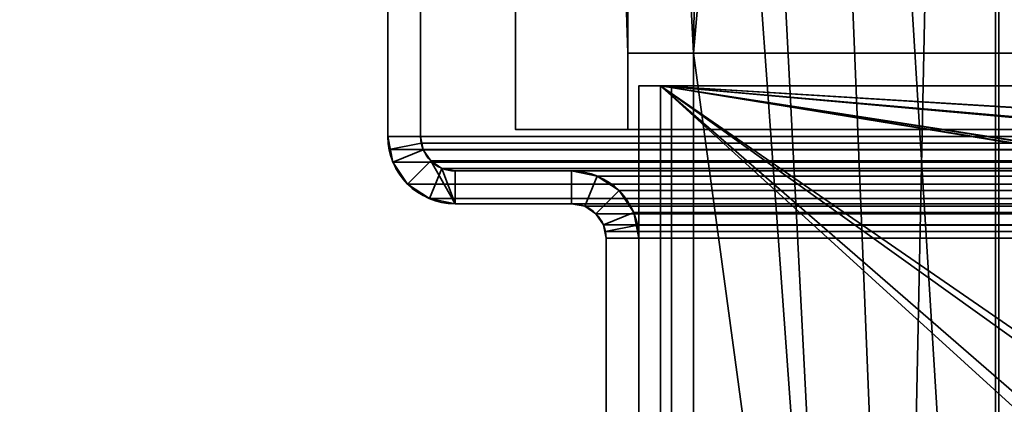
# Model space of a CAD drawing. Header units: millimetres. Extents: x -603 to 3703, y -115 to 249.
# Tile 157 of 256: x -441 to -396, y 55 to 73. Entities that reach past the tile are written whole.
import ezdxf

# ---------------------------------------------------------------- set-up
doc = ezdxf.new("R2010")
doc.units = ezdxf.units.MM
doc.layers.add('151', color=7, linetype='Continuous', true_color=0xffffff)

# ---------------------------------------------------------------- blocks, each defined once
blk = doc.blocks.new('UG_SURFACE_001')
at = {"layer": '151', "color": 252, "linetype": 'Continuous', "lineweight": 35}
for points in [[(603, -13.4, 2212.25), (603, 230.4, 2212.25), (-603, 230.4, 2212.25), (-603, -13.4, 2212.25)], [(-453, -13.4, 2062.25), (-453, 230.4, 2062.25), (453, 230.4, 2062.25), (453, -13.4, 2062.25)]]:
    blk.add_3dface(points, dxfattribs=at)
blk = doc.blocks.new('UG_SURFACE_064')
at = {"layer": '151', "color": 252, "linetype": 'Continuous', "lineweight": 35}
for points in [[(-411.5, 69.5, 2008.25), (-411.5, 69.5, -6.75), (-413, 69.5, -6.75), (-413, 69.5, 2008.25)], [(-413, 69.5, -6.75), (-413, 48.725, 704.124), (-413, 51.577, 707.292)], [(-413, 69.5, -6.75), (-413, 40.569, 702.391), (-413, 44.831, 702.391)], [(-413, 51.577, 707.292), (-413, 52.894, 711.345), (-413, 69.5, -6.75)], [(-413, 52.894, 711.345), (-413, 40.569, 1279.057), (-413, 44.831, 1279.057), (-413, 69.5, -6.75)], [(-413, 69.5, -6.75), (-413, 36.675, 704.124), (-413, 40.569, 702.391)], [(-413, 69.5, -6.75), (-413, 22.801, 72.95), (-413, 22.801, 75.45), (-413, 51.577, 130.625)], [(-413, 69.5, 2008.25), (-413, 46.869, 1298.447), (-413, 52.894, 1864.679)], [(-413, 69.5, -6.75), (-413, 44.831, 1279.057), (-413, 48.725, 1280.791)], [(-413, 44.831, 702.391), (-413, 48.725, 704.124), (-413, 69.5, -6.75)], [(-413, 51.577, 130.625), (-413, 52.894, 134.679), (-413, 69.5, -6.75)], [(-413, 69.5, 2008.25), (-413, 52.448, 1868.917), (-413, 50.317, 1872.609)], [(-413, 69.5, 2008.25), (-413, 69.5, -6.75), (-413, 52.894, 1288.012)], [(-413, 48.725, 1280.791), (-413, 51.577, 1283.958), (-413, 69.5, -6.75)], [(-413, 52.894, 134.679), (-413, 33.823, 707.292), (-413, 36.675, 704.124), (-413, 69.5, -6.75)], [(-413, 52.894, 1864.679), (-413, 52.448, 1868.917), (-413, 69.5, 2008.25)], [(-413, 69.5, 2008.25), (-413, 52.448, 1292.251), (-413, 50.317, 1295.942)], [(-413, 51.577, 1283.958), (-413, 52.894, 1288.012), (-413, 69.5, -6.75)], [(-413, 52.894, 1288.012), (-413, 52.448, 1292.251), (-413, 69.5, 2008.25)], [(-413, 50.317, 1872.609), (-413, 46.869, 1875.114), (-413, 69.5, 2008.25)], [(-413, 50.317, 1295.942), (-413, 46.869, 1298.447), (-413, 69.5, 2008.25)], [(-413, 46.869, 1875.114), (-413, 42.7, 1876), (-413, 18.08, 2008.25), (-413, 69.5, 2008.25)], [(-413, 69.5, -6.75), (-413, 22.801, 59.05), (-413, 22.801, 61.55)], [(-413, 22.801, 61.55), (-413, 22.801, 72.95), (-413, 69.5, -6.75)], [(-413, 69.5, -6.75), (-413, 18.08, -6.75), (-413, 18.08, 59.05), (-413, 22.801, 59.05)], [(-411.5, 18.08, 2008.25), (-411.5, 69.5, 2008.25), (-413, 69.5, 2008.25), (-413, 18.08, 2008.25)], [(-413, 18.08, -6.75), (-413, 69.5, -6.75), (-411.5, 69.5, -6.75), (-411.5, 18.08, -6.75)], [(-411.5, 69.5, -6.75), (-411.5, 48.725, 704.124), (-411.5, 52.448, 138.917), (-411.5, 52.894, 134.679)], [(-411.5, 69.5, 2008.25), (-411.5, 52.448, 715.584), (-411.5, 52.894, 711.345)], [(-411.5, 69.5, 2008.25), (-411.5, 52.448, 1292.251), (-411.5, 52.894, 1288.012)], [(-411.5, 69.5, -6.75), (-411.5, 48.725, 127.458), (-411.5, 44.831, 125.724)], [(-411.5, 52.894, 134.679), (-411.5, 51.577, 130.625), (-411.5, 69.5, -6.75)], [(-411.5, 69.5, 2008.25), (-411.5, 50.317, 719.275), (-411.5, 52.448, 715.584)], [(-411.5, 52.894, 711.345), (-411.5, 69.5, -6.75), (-411.5, 69.5, 2008.25)], [(-411.5, 52.894, 1288.012), (-411.5, 46.869, 721.78), (-411.5, 69.5, 2008.25)], [(-411.5, 51.577, 130.625), (-411.5, 48.725, 127.458), (-411.5, 69.5, -6.75)], [(-411.5, 52.894, 711.345), (-411.5, 51.577, 707.292), (-411.5, 69.5, -6.75)], [(-411.5, 51.577, 707.292), (-411.5, 48.725, 704.124), (-411.5, 69.5, -6.75)], [(-411.5, 69.5, 2008.25), (-411.5, 46.869, 1298.447), (-411.5, 50.317, 1295.942)], [(-411.5, 69.5, 2008.25), (-411.5, 52.448, 1868.917), (-411.5, 52.894, 1864.679)], [(-411.5, 50.317, 1295.942), (-411.5, 52.448, 1292.251), (-411.5, 69.5, 2008.25)], [(-411.5, 69.5, 2008.25), (-411.5, 22.801, 1938.45), (-411.5, 22.801, 1935.95), (-411.5, 52.448, 1868.917)], [(-411.5, 46.869, 721.78), (-411.5, 50.317, 719.275), (-411.5, 69.5, 2008.25)], [(-411.5, 44.831, 125.724), (-411.5, 42.7, 125.5), (-411.5, 18.08, -6.75), (-411.5, 69.5, -6.75)], [(-411.5, 52.894, 1864.679), (-411.5, 42.7, 1299.333), (-411.5, 46.869, 1298.447), (-411.5, 69.5, 2008.25)], [(-411.5, 69.5, 2008.25), (-411.5, 18.08, 2008.25), (-411.5, 18.08, 1938.45), (-411.5, 22.801, 1938.45)]]:
    blk.add_3dface(points, dxfattribs=at)
blk = doc.blocks.new('UG_SURFACE_065')
at = {"layer": '151', "color": 252, "linetype": 'Continuous', "lineweight": 35}
for points in [[(-412, 69.5, 2022.25), (-125.7, 22.801, 2022.25), (-123.2, 22.801, 2022.25)], [(-412, 69.5, 2022.25), (-344.3, 22.801, 2022.25), (-125.7, 22.801, 2022.25)], [(-412, 69.5, 2022.25), (-346.8, 22.801, 2022.25), (-344.3, 22.801, 2022.25)], [(-412, 69.5, 2022.25), (-358.2, 22.801, 2022.25), (-346.8, 22.801, 2022.25)], [(-412, 69.5, 2022.25), (-360.7, 22.801, 2022.25), (-358.2, 22.801, 2022.25)], [(-412, 69.5, 2022.25), (-111.8, 22.801, 2022.25), (-109.3, 22.801, 2022.25)], [(-123.2, 22.801, 2022.25), (-111.8, 22.801, 2022.25), (-412, 69.5, 2022.25)], [(-109.3, 22.801, 2022.25), (109.3, 22.801, 2022.25), (-412, 69.5, 2022.25)], [(412, 69.5, 2022.25), (-412, 69.5, 2022.25), (109.3, 22.801, 2022.25), (111.8, 22.801, 2022.25)], [(-412, 69.5, 2022.25), (-412, 18.08, 2022.25), (-360.7, 18.08, 2022.25), (-360.7, 22.801, 2022.25)], [(412, 69.5, 2020.75), (-412, 69.5, 2020.75), (-412, 69.5, 2022.25), (412, 69.5, 2022.25)], [(-412, 69.5, 2020.75), (-346.8, 22.801, 2020.75), (-358.2, 22.801, 2020.75)], [(-412, 69.5, 2020.75), (-125.7, 22.801, 2020.75), (-344.3, 22.801, 2020.75)], [(-412, 69.5, 2020.75), (125.7, 22.801, 2020.75), (123.2, 22.801, 2020.75)], [(-412, 69.5, 2020.75), (346.8, 22.801, 2020.75), (344.3, 22.801, 2020.75)], [(-344.3, 22.801, 2020.75), (-346.8, 22.801, 2020.75), (-412, 69.5, 2020.75)], [(123.2, 22.801, 2020.75), (111.8, 22.801, 2020.75), (-412, 69.5, 2020.75)], [(111.8, 22.801, 2020.75), (109.3, 22.801, 2020.75), (-412, 69.5, 2020.75)], [(-412, 69.5, 2020.75), (358.2, 22.801, 2020.75), (346.8, 22.801, 2020.75)], [(344.3, 22.801, 2020.75), (125.7, 22.801, 2020.75), (-412, 69.5, 2020.75)], [(-358.2, 22.801, 2020.75), (-360.7, 22.801, 2020.75), (-412, 69.5, 2020.75)], [(-412, 69.5, 2020.75), (-111.8, 22.801, 2020.75), (-123.2, 22.801, 2020.75)], [(-123.2, 22.801, 2020.75), (-125.7, 22.801, 2020.75), (-412, 69.5, 2020.75)], [(-412, 69.5, 2020.75), (109.3, 22.801, 2020.75), (-109.3, 22.801, 2020.75)], [(-109.3, 22.801, 2020.75), (-111.8, 22.801, 2020.75), (-412, 69.5, 2020.75)], [(-412, 69.5, 2020.75), (412, 69.5, 2020.75), (360.7, 22.801, 2020.75), (358.2, 22.801, 2020.75)], [(-360.7, 22.801, 2020.75), (-360.7, 18.08, 2020.75), (-412, 18.08, 2020.75), (-412, 69.5, 2020.75)], [(-412, 18.08, 2022.25), (-412, 69.5, 2022.25), (-412, 69.5, 2020.75), (-412, 18.08, 2020.75)]]:
    blk.add_3dface(points, dxfattribs=at)
blk = doc.blocks.new('UG_SURFACE_072')
at = {"layer": '151', "color": 41, "linetype": 'Continuous', "lineweight": 35}
for points in [[(-418.65, 67.5, -5.75), (-418.65, 67.5, 2027.9), (-418.65, 229.15, 2027.9), (-418.65, 229.15, -5.75)], [(-410.5, 71, -5.75), (-418.65, 229.15, -5.75), (-403.5, 19.5, -5.75)], [(-410.5, 71, -5.75), (-413.5, 71, -5.75), (-418.65, 229.15, -5.75)], [(-413, 203.3, -5.75), (-403.5, 19.5, -5.75), (-418.65, 229.15, -5.75)], [(-413.5, 71, -5.75), (-413.5, 67.5, -5.75), (-418.65, 67.5, -5.75), (-418.65, 229.15, -5.75)], [(-418.65, 229.15, 2027.9), (-418.65, 67.5, 2027.9), (-413.5, 67.5, 2022.75), (-413.5, 71, 2022.75)], [(-413, 203.3, 2022.25), (-413, 229.15, 2022.25), (-418.65, 229.15, 2027.9), (-413.5, 71, 2022.75)], [(-408.5, 203.3, 2017.75), (-410.5, 71, 2019.75), (-396.65, 229.15, 2005.9)], [(-403.5, 19.5, 2012.75), (-401, 19.5, 2010.25), (-396.65, 229.15, 2005.9), (-410.5, 71, 2019.75)], [(-408.5, 203.3, -5.75), (-408.5, 229.15, -5.75), (-396.65, 229.15, -5.75), (-396.65, 11.15, -5.75)], [(-401, 19.5, 2010.25), (-401, 11.15, 2010.25), (-396.65, 11.15, 2005.9), (-396.65, 229.15, 2005.9)], [(-396.65, 229.15, 2005.9), (-396.65, 11.15, 2005.9), (-396.65, 11.15, -5.75), (-396.65, 229.15, -5.75)], [(-408.5, 203.3, 2017.75), (-413, 203.3, 2022.25), (-413.5, 71, 2022.75), (-410.5, 71, 2019.75)], [(-401, 19.5, -5.75), (-403.5, 19.5, -5.75), (-413, 203.3, -5.75), (-408.5, 203.3, -5.75)], [(-401, 19.5, -5.75), (-408.5, 203.3, -5.75), (-396.65, 11.15, -5.75)], [(-413.5, 71, 2022.75), (-413.5, 67.5, 2022.75), (-413.5, 67.5, -5.75), (-413.5, 71, -5.75)], [(-413.5, 71, 2022.75), (-413.5, 71, -5.75), (-410.5, 71, -5.75), (-410.5, 71, 2019.75)], [(-410.5, 19, 2019.75), (-410.5, 71, 2019.75), (-410.5, 71, -5.75), (-410.5, 19, -5.75)], [(-410.5, 19, -5.75), (-410.5, 71, -5.75), (-403.5, 19.5, -5.75)], [(-403.5, 19.5, 2012.75), (-410.5, 71, 2019.75), (-410.5, 19, 2019.75)], [(-418.65, 67.5, 2027.9), (-418.65, 67.5, -5.75), (-413.5, 67.5, -5.75), (-413.5, 67.5, 2022.75)]]:
    blk.add_3dface(points, dxfattribs=at)
blk = doc.blocks.new('UG_SURFACE_076')
at = {"layer": '151', "color": 7, "linetype": 'Continuous', "lineweight": 35}
for points in [[(-396.65, 11.15, 2005.9), (-396.65, 229.15, 2005.9), (-396.65, 229.15, -5.75), (-396.65, 11.15, -5.75)], [(-396.5, 229.15, -5.75), (-396.5, 11.15, -5.75), (-396.65, 11.15, -5.75), (-396.65, 229.15, -5.75)], [(-396.5, 11.15, 2005.75), (-396.5, 229.15, 2005.75), (-396.65, 229.15, 2005.9), (-396.65, 11.15, 2005.9)], [(-396.5, 11.15, -5.75), (-396.5, 229.15, -5.75), (-396.5, 229.15, 2005.75), (-396.5, 11.15, 2005.75)]]:
    blk.add_3dface(points, dxfattribs=at)
blk = doc.blocks.new('UG_SURFACE_078')
at = {"layer": '151', "color": 7, "linetype": 'Continuous', "lineweight": 35}
for points in [[(-396.5, 229.15, 2005.75), (-396.5, 11.15, 2005.75), (-396.65, 11.15, 2005.9), (-396.65, 229.15, 2005.9)], [(396.65, 11.15, 2005.9), (396.65, 229.15, 2005.9), (-396.65, 229.15, 2005.9), (-396.65, 11.15, 2005.9)], [(-396.5, 11.15, 2005.75), (-396.5, 229.15, 2005.75), (396.5, 229.15, 2005.75), (396.5, 11.15, 2005.75)]]:
    blk.add_3dface(points, dxfattribs=at)
blk = doc.blocks.new('UG_SURFACE_079')
at = {"layer": '151', "color": 41, "linetype": 'Continuous', "lineweight": 35}
for points in [[(-418.65, 67.5, 2027.9), (418.65, 67.5, 2027.9), (418.65, 229.15, 2027.9), (-418.65, 229.15, 2027.9)], [(-413.5, 71, 2022.75), (-418.65, 229.15, 2027.9), (-413, 229.15, 2022.25), (-413, 203.3, 2022.25)], [(-413.5, 71, 2022.75), (-413.5, 67.5, 2022.75), (-418.65, 67.5, 2027.9), (-418.65, 229.15, 2027.9)], [(-396.65, 229.15, 2005.9), (-410.5, 71, 2019.75), (-408.5, 203.3, 2017.75)], [(-410.5, 71, 2019.75), (-396.65, 229.15, 2005.9), (-401, 19.5, 2010.25), (-403.5, 19.5, 2012.75)], [(-396.65, 229.15, 2005.9), (-396.65, 11.15, 2005.9), (-401, 11.15, 2010.25), (-401, 19.5, 2010.25)], [(396.65, 229.15, 2005.9), (396.65, 11.15, 2005.9), (-396.65, 11.15, 2005.9), (-396.65, 229.15, 2005.9)], [(-410.5, 71, 2019.75), (-413.5, 71, 2022.75), (-413, 203.3, 2022.25), (-408.5, 203.3, 2017.75)], [(413.5, 71, 2022.75), (413.5, 67.5, 2022.75), (-413.5, 67.5, 2022.75), (-413.5, 71, 2022.75)], [(410.5, 71, 2019.75), (413.5, 71, 2022.75), (-413.5, 71, 2022.75), (-410.5, 71, 2019.75)], [(410.5, 19, 2019.75), (410.5, 71, 2019.75), (-410.5, 71, 2019.75), (-410.5, 19, 2019.75)], [(-410.5, 19, 2019.75), (-410.5, 71, 2019.75), (-403.5, 19.5, 2012.75)], [(413.5, 67.5, 2022.75), (418.65, 67.5, 2027.9), (-418.65, 67.5, 2027.9), (-413.5, 67.5, 2022.75)]]:
    blk.add_3dface(points, dxfattribs=at)
blk = doc.blocks.new('UG_SURFACE_105')
at = {"layer": '151', "color": 252, "linetype": 'Continuous', "lineweight": 35}
for points in [[(-424.5, 87.52, 2033.75), (-424.5, 87.52, -8.75), (-424.5, 67.18, -8.75), (-424.5, 67.18, 2033.75)], [(-424.5, 87.52, 2033.75), (-424.5, 67.18, 2033.75), (-423, 67.18, 2032.25), (-423, 87.52, 2032.25)], [(-424.5, 67.18, -8.75), (-424.5, 87.52, -8.75), (-423, 87.52, -8.75), (-423, 67.18, -8.75)], [(-423, 87.52, 2032.25), (-423, 67.18, 2032.25), (-423, 67.18, -8.75), (-423, 87.52, -8.75)], [(-424.5, 67.18, -8.75), (-424.266, 66.001, -8.75), (-424.266, 66.001, 2033.515)], [(-424.266, 66.001, 2033.515), (-424.441, 66.579, 2033.691), (-424.5, 67.18, -8.75)], [(-424.441, 66.579, 2033.691), (-424.5, 67.18, 2033.75), (-424.5, 67.18, -8.75)], [(-424.5, 67.18, 2033.75), (-424.441, 66.579, 2033.691), (-422.97, 66.872, 2032.22), (-423, 67.18, 2032.25)], [(-423, 67.18, -8.75), (-422.88, 66.575, -8.75), (-424.266, 66.001, -8.75), (-424.5, 67.18, -8.75)], [(-424.441, 66.579, 2033.691), (-424.266, 66.001, 2033.515), (-422.88, 66.575, 2032.13), (-422.97, 66.872, 2032.22)], [(-423, 67.18, -8.75), (-422.97, 66.872, 2032.22), (-422.88, 66.575, 2032.13)], [(-423, 67.18, -8.75), (-423, 67.18, 2032.25), (-422.97, 66.872, 2032.22)], [(-422.88, 66.575, 2032.13), (-422.88, 66.575, -8.75), (-423, 67.18, -8.75)], [(-424.266, 66.001, 2033.515), (-423.598, 65.002, 2032.848), (-422.537, 66.063, 2031.787), (-422.88, 66.575, 2032.13)], [(-422.88, 66.575, -8.75), (-422.537, 66.063, -8.75), (-423.598, 65.002, -8.75), (-424.266, 66.001, -8.75)], [(-422.537, 66.063, 2031.787), (-422.537, 66.063, -8.75), (-422.88, 66.575, -8.75), (-422.88, 66.575, 2032.13)], [(-424.266, 66.001, 2033.515), (-424.266, 66.001, -8.75), (-423.598, 65.002, -8.75), (-423.598, 65.002, 2032.848)], [(-422.025, 65.72, 2031.275), (-422.537, 66.063, 2031.787), (-423.598, 65.002, 2032.848), (-422.599, 64.334, 2031.849)], [(-422.599, 64.334, -8.75), (-423.598, 65.002, -8.75), (-422.537, 66.063, -8.75), (-422.025, 65.72, -8.75)], [(-422.025, 65.72, 2031.275), (-422.025, 65.72, -8.75), (-422.537, 66.063, -8.75), (-422.537, 66.063, 2031.787)], [(-421.42, 65.6, 2030.67), (-422.025, 65.72, 2031.275), (-422.599, 64.334, 2031.849), (-421.42, 64.1, 2030.67)], [(-421.42, 64.1, -8.75), (-422.599, 64.334, -8.75), (-422.025, 65.72, -8.75), (-421.42, 65.6, -8.75)], [(-421.42, 65.6, 2030.67), (-421.42, 65.6, -8.75), (-422.025, 65.72, -8.75), (-422.025, 65.72, 2031.275)], [(-421.42, 65.6, 2030.67), (-416.08, 65.6, 2025.33), (-416.08, 65.6, -8.75), (-421.42, 65.6, -8.75)], [(-416.08, 65.6, 2025.33), (-421.42, 65.6, 2030.67), (-421.42, 64.1, 2030.67), (-416.08, 64.1, 2025.33)], [(-421.42, 65.6, -8.75), (-416.08, 65.6, -8.75), (-416.08, 64.1, -8.75), (-421.42, 64.1, -8.75)], [(-414.901, 65.366, 2024.151), (-414.901, 65.366, -8.75), (-416.08, 65.6, -8.75), (-416.08, 65.6, 2025.33)], [(-416.08, 64.1, 2025.33), (-415.475, 63.98, 2024.725), (-414.901, 65.366, 2024.151), (-416.08, 65.6, 2025.33)], [(-416.08, 65.6, -8.75), (-414.901, 65.366, -8.75), (-415.475, 63.98, -8.75), (-416.08, 64.1, -8.75)], [(-423.598, 65.002, 2032.848), (-423.598, 65.002, -8.75), (-422.599, 64.334, -8.75), (-422.599, 64.334, 2031.849)], [(-415.475, 63.98, 2024.725), (-414.963, 63.637, 2024.213), (-413.902, 64.698, 2023.152), (-414.901, 65.366, 2024.151)], [(-414.901, 65.366, -8.75), (-413.902, 64.698, -8.75), (-414.963, 63.637, -8.75), (-415.475, 63.98, -8.75)], [(-413.902, 64.698, 2023.152), (-413.902, 64.698, -8.75), (-414.901, 65.366, -8.75), (-414.901, 65.366, 2024.151)], [(-413.234, 63.699, 2022.485), (-413.902, 64.698, 2023.152), (-414.963, 63.637, 2024.213), (-414.62, 63.125, 2023.87)], [(-414.62, 63.125, -8.75), (-414.963, 63.637, -8.75), (-413.902, 64.698, -8.75), (-413.234, 63.699, -8.75)], [(-413.234, 63.699, 2022.485), (-413.234, 63.699, -8.75), (-413.902, 64.698, -8.75), (-413.902, 64.698, 2023.152)], [(-422.599, 64.334, 2031.849), (-422.599, 64.334, -8.75), (-421.42, 64.1, -8.75), (-421.42, 64.1, 2030.67)], [(-421.42, 64.1, 2030.67), (-421.42, 64.1, -8.75), (-416.08, 64.1, -8.75), (-416.08, 64.1, 2025.33)], [(-416.08, 64.1, 2025.33), (-416.08, 64.1, -8.75), (-415.475, 63.98, -8.75), (-415.475, 63.98, 2024.725)], [(-415.475, 63.98, 2024.725), (-415.475, 63.98, -8.75), (-414.963, 63.637, -8.75), (-414.963, 63.637, 2024.213)], [(-414.963, 63.637, 2024.213), (-414.963, 63.637, -8.75), (-414.62, 63.125, -8.75), (-414.62, 63.125, 2023.87)], [(-413.059, 63.121, 2022.309), (-413.234, 63.699, 2022.485), (-414.62, 63.125, 2023.87), (-414.53, 62.828, 2023.78)], [(-414.5, 62.52, -8.75), (-414.62, 63.125, -8.75), (-413.234, 63.699, -8.75), (-413, 62.52, -8.75)], [(-413.234, 63.699, -8.75), (-413.234, 63.699, 2022.485), (-413.059, 63.121, 2022.309)], [(-413.059, 63.121, 2022.309), (-413, 62.52, -8.75), (-413.234, 63.699, -8.75)], [(-414.62, 63.125, -8.75), (-414.5, 62.52, -8.75), (-414.5, 62.52, 2023.75)], [(-414.5, 62.52, 2023.75), (-414.53, 62.828, 2023.78), (-414.62, 63.125, -8.75)], [(-414.53, 62.828, 2023.78), (-414.62, 63.125, 2023.87), (-414.62, 63.125, -8.75)], [(-413, 62.52, 2022.25), (-413.059, 63.121, 2022.309), (-414.53, 62.828, 2023.78), (-414.5, 62.52, 2023.75)], [(-413.059, 63.121, 2022.309), (-413, 62.52, 2022.25), (-413, 62.52, -8.75)], [(-414.5, 62.52, 2023.75), (-414.5, 62.52, -8.75), (-414.5, -30.32, -8.75), (-414.5, -30.32, 2023.75)], [(-413, -30.32, 2022.25), (-413, 62.52, 2022.25), (-414.5, 62.52, 2023.75), (-414.5, -30.32, 2023.75)], [(-413, 62.52, -8.75), (-413, -30.32, -8.75), (-414.5, -30.32, -8.75), (-414.5, 62.52, -8.75)], [(-413, 62.52, 2022.25), (-413, -30.32, 2022.25), (-413, -30.32, -8.75), (-413, 62.52, -8.75)]]:
    blk.add_3dface(points, dxfattribs=at)
blk = doc.blocks.new('UG_SURFACE_106')
at = {"layer": '151', "color": 252, "linetype": 'Continuous', "lineweight": 35}
for points in [[(-424.5, 87.52, 2033.75), (-424.5, 87.52, -8.75), (-424.5, 67.18, -8.75), (-424.5, 67.18, 2033.75)], [(-424.5, 87.52, 2033.75), (-424.5, 67.18, 2033.75), (-423, 67.18, 2032.25), (-423, 87.52, 2032.25)], [(-424.5, 67.18, -8.75), (-424.5, 87.52, -8.75), (-423, 87.52, -8.75), (-423, 67.18, -8.75)], [(-423, 87.52, 2032.25), (-423, 67.18, 2032.25), (-423, 67.18, -8.75), (-423, 87.52, -8.75)], [(-424.5, 67.18, -8.75), (-424.266, 66.001, -8.75), (-424.266, 66.001, 2033.515)], [(-424.266, 66.001, 2033.515), (-424.441, 66.579, 2033.691), (-424.5, 67.18, -8.75)], [(-424.441, 66.579, 2033.691), (-424.5, 67.18, 2033.75), (-424.5, 67.18, -8.75)], [(-424.5, 67.18, 2033.75), (-424.441, 66.579, 2033.691), (-422.97, 66.872, 2032.22), (-423, 67.18, 2032.25)], [(-423, 67.18, -8.75), (-422.88, 66.575, -8.75), (-424.266, 66.001, -8.75), (-424.5, 67.18, -8.75)], [(-424.441, 66.579, 2033.691), (-424.266, 66.001, 2033.515), (-422.88, 66.575, 2032.13), (-422.97, 66.872, 2032.22)], [(-423, 67.18, -8.75), (-422.97, 66.872, 2032.22), (-422.88, 66.575, 2032.13)], [(-423, 67.18, -8.75), (-423, 67.18, 2032.25), (-422.97, 66.872, 2032.22)], [(-422.88, 66.575, 2032.13), (-422.88, 66.575, -8.75), (-423, 67.18, -8.75)], [(-424.266, 66.001, 2033.515), (-423.598, 65.002, 2032.848), (-422.537, 66.063, 2031.787), (-422.88, 66.575, 2032.13)], [(-422.88, 66.575, -8.75), (-422.537, 66.063, -8.75), (-423.598, 65.002, -8.75), (-424.266, 66.001, -8.75)], [(-422.537, 66.063, 2031.787), (-422.537, 66.063, -8.75), (-422.88, 66.575, -8.75), (-422.88, 66.575, 2032.13)], [(-424.266, 66.001, 2033.515), (-424.266, 66.001, -8.75), (-423.598, 65.002, -8.75), (-423.598, 65.002, 2032.848)], [(-422.025, 65.72, 2031.275), (-422.537, 66.063, 2031.787), (-423.598, 65.002, 2032.848), (-422.599, 64.334, 2031.849)], [(-422.599, 64.334, -8.75), (-423.598, 65.002, -8.75), (-422.537, 66.063, -8.75), (-422.025, 65.72, -8.75)], [(-422.025, 65.72, 2031.275), (-422.025, 65.72, -8.75), (-422.537, 66.063, -8.75), (-422.537, 66.063, 2031.787)], [(-421.42, 65.6, 2030.67), (-422.025, 65.72, 2031.275), (-422.599, 64.334, 2031.849), (-421.42, 64.1, 2030.67)], [(-421.42, 64.1, -8.75), (-422.599, 64.334, -8.75), (-422.025, 65.72, -8.75), (-421.42, 65.6, -8.75)], [(-421.42, 65.6, 2030.67), (-421.42, 65.6, -8.75), (-422.025, 65.72, -8.75), (-422.025, 65.72, 2031.275)], [(-421.42, 65.6, 2030.67), (-416.08, 65.6, 2025.33), (-416.08, 65.6, -8.75), (-421.42, 65.6, -8.75)], [(-416.08, 65.6, 2025.33), (-421.42, 65.6, 2030.67), (-421.42, 64.1, 2030.67), (-416.08, 64.1, 2025.33)], [(-421.42, 65.6, -8.75), (-416.08, 65.6, -8.75), (-416.08, 64.1, -8.75), (-421.42, 64.1, -8.75)], [(-414.901, 65.366, 2024.151), (-414.901, 65.366, -8.75), (-416.08, 65.6, -8.75), (-416.08, 65.6, 2025.33)], [(-416.08, 64.1, 2025.33), (-415.475, 63.98, 2024.725), (-414.901, 65.366, 2024.151), (-416.08, 65.6, 2025.33)], [(-416.08, 65.6, -8.75), (-414.901, 65.366, -8.75), (-415.475, 63.98, -8.75), (-416.08, 64.1, -8.75)], [(-423.598, 65.002, 2032.848), (-423.598, 65.002, -8.75), (-422.599, 64.334, -8.75), (-422.599, 64.334, 2031.849)], [(-415.475, 63.98, 2024.725), (-414.963, 63.637, 2024.213), (-413.902, 64.698, 2023.152), (-414.901, 65.366, 2024.151)], [(-414.901, 65.366, -8.75), (-413.902, 64.698, -8.75), (-414.963, 63.637, -8.75), (-415.475, 63.98, -8.75)], [(-413.902, 64.698, 2023.152), (-413.902, 64.698, -8.75), (-414.901, 65.366, -8.75), (-414.901, 65.366, 2024.151)], [(-413.234, 63.699, 2022.485), (-413.902, 64.698, 2023.152), (-414.963, 63.637, 2024.213), (-414.62, 63.125, 2023.87)], [(-414.62, 63.125, -8.75), (-414.963, 63.637, -8.75), (-413.902, 64.698, -8.75), (-413.234, 63.699, -8.75)], [(-413.234, 63.699, 2022.485), (-413.234, 63.699, -8.75), (-413.902, 64.698, -8.75), (-413.902, 64.698, 2023.152)], [(-422.599, 64.334, 2031.849), (-422.599, 64.334, -8.75), (-421.42, 64.1, -8.75), (-421.42, 64.1, 2030.67)], [(-421.42, 64.1, 2030.67), (-421.42, 64.1, -8.75), (-416.08, 64.1, -8.75), (-416.08, 64.1, 2025.33)], [(-416.08, 64.1, 2025.33), (-416.08, 64.1, -8.75), (-415.475, 63.98, -8.75), (-415.475, 63.98, 2024.725)], [(-415.475, 63.98, 2024.725), (-415.475, 63.98, -8.75), (-414.963, 63.637, -8.75), (-414.963, 63.637, 2024.213)], [(-414.963, 63.637, 2024.213), (-414.963, 63.637, -8.75), (-414.62, 63.125, -8.75), (-414.62, 63.125, 2023.87)], [(-413.059, 63.121, 2022.309), (-413.234, 63.699, 2022.485), (-414.62, 63.125, 2023.87), (-414.53, 62.828, 2023.78)], [(-414.5, 62.52, -8.75), (-414.62, 63.125, -8.75), (-413.234, 63.699, -8.75), (-413, 62.52, -8.75)], [(-413.234, 63.699, -8.75), (-413.234, 63.699, 2022.485), (-413.059, 63.121, 2022.309)], [(-413.059, 63.121, 2022.309), (-413, 62.52, -8.75), (-413.234, 63.699, -8.75)], [(-414.62, 63.125, -8.75), (-414.5, 62.52, -8.75), (-414.5, 62.52, 2023.75)], [(-414.5, 62.52, 2023.75), (-414.53, 62.828, 2023.78), (-414.62, 63.125, -8.75)], [(-414.53, 62.828, 2023.78), (-414.62, 63.125, 2023.87), (-414.62, 63.125, -8.75)], [(-413, 62.52, 2022.25), (-413.059, 63.121, 2022.309), (-414.53, 62.828, 2023.78), (-414.5, 62.52, 2023.75)], [(-413.059, 63.121, 2022.309), (-413, 62.52, 2022.25), (-413, 62.52, -8.75)], [(-414.5, 62.52, 2023.75), (-414.5, 62.52, -8.75), (-414.5, -30.32, -8.75), (-414.5, -30.32, 2023.75)], [(-413, -30.32, 2022.25), (-413, 62.52, 2022.25), (-414.5, 62.52, 2023.75), (-414.5, -30.32, 2023.75)], [(-413, 62.52, -8.75), (-413, -30.32, -8.75), (-414.5, -30.32, -8.75), (-414.5, 62.52, -8.75)], [(-413, 62.52, 2022.25), (-413, -30.32, 2022.25), (-413, -30.32, -8.75), (-413, 62.52, -8.75)]]:
    blk.add_3dface(points, dxfattribs=at)
blk = doc.blocks.new('UG_SURFACE_111')
at = {"layer": '151', "color": 252, "linetype": 'Continuous', "lineweight": 35}
for points in [[(-424.5, 67.18, 2033.75), (424.5, 67.18, 2033.75), (424.5, 87.52, 2033.75), (-424.5, 87.52, 2033.75)], [(-423, 87.52, 2032.25), (-423, 67.18, 2032.25), (-424.5, 67.18, 2033.75), (-424.5, 87.52, 2033.75)], [(-423, 67.18, 2032.25), (-423, 87.52, 2032.25), (423, 87.52, 2032.25), (423, 67.18, 2032.25)], [(424.5, 67.18, 2033.75), (-424.5, 67.18, 2033.75), (-424.441, 66.579, 2033.691)], [(-423, 67.18, 2032.25), (-422.97, 66.872, 2032.22), (-424.441, 66.579, 2033.691), (-424.5, 67.18, 2033.75)], [(424.441, 66.579, 2033.691), (424.5, 67.18, 2033.75), (-424.441, 66.579, 2033.691)], [(-422.97, 66.872, 2032.22), (-422.88, 66.575, 2032.13), (-424.266, 66.001, 2033.515), (-424.441, 66.579, 2033.691)], [(-422.97, 66.872, 2032.22), (-423, 67.18, 2032.25), (423, 67.18, 2032.25)], [(-422.97, 66.872, 2032.22), (423, 67.18, 2032.25), (422.97, 66.872, 2032.22)], [(422.97, 66.872, 2032.22), (422.88, 66.575, 2032.13), (-422.88, 66.575, 2032.13), (-422.97, 66.872, 2032.22)], [(-424.441, 66.579, 2033.691), (-424.266, 66.001, 2033.515), (424.266, 66.001, 2033.515), (424.441, 66.579, 2033.691)], [(-423.598, 65.002, 2032.848), (-424.266, 66.001, 2033.515), (-422.88, 66.575, 2032.13), (-422.537, 66.063, 2031.787)], [(422.537, 66.063, 2031.787), (-422.537, 66.063, 2031.787), (-422.88, 66.575, 2032.13), (422.88, 66.575, 2032.13)], [(424.266, 66.001, 2033.515), (-424.266, 66.001, 2033.515), (-423.598, 65.002, 2032.848), (423.598, 65.002, 2032.848)], [(-422.537, 66.063, 2031.787), (-421.42, 64.1, 2030.67), (-422.599, 64.334, 2031.849), (-423.598, 65.002, 2032.848)], [(422.025, 65.72, 2031.275), (-422.025, 65.72, 2031.275), (-422.537, 66.063, 2031.787), (422.537, 66.063, 2031.787)], [(-421.42, 64.1, 2030.67), (-422.537, 66.063, 2031.787), (-422.025, 65.72, 2031.275)], [(421.42, 65.6, 2030.67), (-421.42, 65.6, 2030.67), (-422.025, 65.72, 2031.275), (422.025, 65.72, 2031.275)], [(-421.42, 64.1, 2030.67), (-422.025, 65.72, 2031.275), (-421.42, 65.6, 2030.67)], [(-416.08, 65.6, 2025.33), (-421.42, 65.6, 2030.67), (421.42, 65.6, 2030.67), (416.08, 65.6, 2025.33)], [(-416.08, 64.1, 2025.33), (-421.42, 64.1, 2030.67), (-421.42, 65.6, 2030.67), (-416.08, 65.6, 2025.33)], [(414.901, 65.366, 2024.151), (-414.901, 65.366, 2024.151), (-416.08, 65.6, 2025.33), (416.08, 65.6, 2025.33)], [(-416.08, 65.6, 2025.33), (-414.901, 65.366, 2024.151), (-415.475, 63.98, 2024.725), (-416.08, 64.1, 2025.33)], [(423.598, 65.002, 2032.848), (-423.598, 65.002, 2032.848), (-422.599, 64.334, 2031.849), (422.599, 64.334, 2031.849)], [(-414.901, 65.366, 2024.151), (-413.902, 64.698, 2023.152), (-414.963, 63.637, 2024.213), (-415.475, 63.98, 2024.725)], [(413.902, 64.698, 2023.152), (-413.902, 64.698, 2023.152), (-414.901, 65.366, 2024.151), (414.901, 65.366, 2024.151)], [(-414.62, 63.125, 2023.87), (-414.963, 63.637, 2024.213), (-413.902, 64.698, 2023.152), (-413.234, 63.699, 2022.485)], [(413.234, 63.699, 2022.485), (-413.234, 63.699, 2022.485), (-413.902, 64.698, 2023.152), (413.902, 64.698, 2023.152)], [(422.599, 64.334, 2031.849), (-422.599, 64.334, 2031.849), (-421.42, 64.1, 2030.67), (421.42, 64.1, 2030.67)], [(-416.08, 64.1, 2025.33), (416.08, 64.1, 2025.33), (421.42, 64.1, 2030.67), (-421.42, 64.1, 2030.67)], [(416.08, 64.1, 2025.33), (-416.08, 64.1, 2025.33), (-415.475, 63.98, 2024.725), (415.475, 63.98, 2024.725)], [(415.475, 63.98, 2024.725), (-415.475, 63.98, 2024.725), (-414.963, 63.637, 2024.213), (414.963, 63.637, 2024.213)], [(414.963, 63.637, 2024.213), (-414.963, 63.637, 2024.213), (-414.62, 63.125, 2023.87), (414.62, 63.125, 2023.87)], [(-414.53, 62.828, 2023.78), (-414.62, 63.125, 2023.87), (-413.234, 63.699, 2022.485), (-413.059, 63.121, 2022.309)], [(-413.059, 63.121, 2022.309), (-413.234, 63.699, 2022.485), (413.234, 63.699, 2022.485)], [(-413.059, 63.121, 2022.309), (413.234, 63.699, 2022.485), (413.059, 63.121, 2022.309)], [(414.53, 62.828, 2023.78), (-414.62, 63.125, 2023.87), (-414.53, 62.828, 2023.78)], [(414.53, 62.828, 2023.78), (414.62, 63.125, 2023.87), (-414.62, 63.125, 2023.87)], [(-414.5, 62.52, 2023.75), (-414.53, 62.828, 2023.78), (-413.059, 63.121, 2022.309), (-413, 62.52, 2022.25)], [(-414.53, 62.828, 2023.78), (414.5, 62.52, 2023.75), (414.53, 62.828, 2023.78)], [(-414.53, 62.828, 2023.78), (-414.5, 62.52, 2023.75), (414.5, 62.52, 2023.75)], [(413.059, 63.121, 2022.309), (-413, 62.52, 2022.25), (-413.059, 63.121, 2022.309)], [(413.059, 63.121, 2022.309), (413, 62.52, 2022.25), (-413, 62.52, 2022.25)], [(-414.5, -30.32, 2023.75), (414.5, -30.32, 2023.75), (414.5, 62.52, 2023.75), (-414.5, 62.52, 2023.75)], [(-413, 62.52, 2022.25), (-413, -30.32, 2022.25), (-414.5, -30.32, 2023.75), (-414.5, 62.52, 2023.75)], [(-413, -30.32, 2022.25), (-413, 62.52, 2022.25), (413, 62.52, 2022.25), (413, -30.32, 2022.25)]]:
    blk.add_3dface(points, dxfattribs=at)

msp = doc.modelspace()

# ---------------------------------------------------------------- linework, layer by layer
at = {"layer": '151', "color": 251, "linetype": 'Continuous', "lineweight": -3, "true_color": 0x636466}
for p, q in [((-418.65, 67.5, 2027.9), (-418.65, 229.15, 2027.9)), ((-418.65, 67.5, -5.75), (-418.65, 229.15, -5.75)), ((-418.65, 67.5, 2027.9), (-418.65, 229.15, 2027.9)), ((-396.65, 11.15, -5.75), (-396.65, 229.15, -5.75)), ((-396.65, 229.15, 2005.9), (-396.65, 11.15, 2005.9)), ((-396.65, 229.15, 2005.9), (-396.65, 11.15, 2005.9)), ((-396.65, 11.15, 2005.9), (-396.65, 229.15, 2005.9)), ((-396.65, 229.15, -5.75), (-396.65, 11.15, -5.75)), ((-396.65, 11.15, 2005.9), (-396.65, 229.15, 2005.9)), ((-396.5, 11.15, 2005.75), (-396.5, 229.15, 2005.75)), ((-396.5, 11.15, -5.75), (-396.5, 229.15, -5.75)), ((-396.5, 11.15, 2005.75), (-396.5, 229.15, 2005.75)), ((-424.5, 67.18, 2033.75), (-424.5, 87.52, 2033.75)), ((-424.5, 67.18, 2033.75), (-424.5, 87.52, 2033.75)), ((-424.5, 87.52, -8.75), (-424.5, 67.18, -8.75)), ((-424.5, 67.18, 2033.75), (-424.5, 87.52, 2033.75)), ((-424.5, 87.52, -8.75), (-424.5, 67.18, -8.75)), ((-423, 87.52, -8.75), (-423, 67.18, -8.75)), ((-423, 67.18, 2032.25), (-423, 87.52, 2032.25)), ((-423, 67.18, 2032.25), (-423, 87.52, 2032.25)), ((-423, 87.52, -8.75), (-423, 67.18, -8.75)), ((-423, 67.18, 2032.25), (-423, 87.52, 2032.25)), ((-410.5, 71, -5.75), (-413.5, 71, -5.75)), ((-413.5, 71, 2022.75), (-410.5, 71, 2019.75)), ((-413.5, 71, 2022.75), (413.5, 71, 2022.75)), ((-410.5, 71, 2019.75), (-413.5, 71, 2022.75)), ((-413.5, 67.5, 2022.75), (-413.5, 71, 2022.75)), ((-413.5, 71, -5.75), (-413.5, 71, 2022.75)), ((-413.5, 71, -5.75), (-413.5, 67.5, -5.75)), ((-413.5, 67.5, 2022.75), (-413.5, 71, 2022.75)), ((-410.5, 71, 2019.75), (410.5, 71, 2019.75)), ((-410.5, 19, -5.75), (-410.5, 71, -5.75)), ((-410.5, 71, 2019.75), (-410.5, 19, 2019.75)), ((-410.5, 71, -5.75), (-410.5, 71, 2019.75)), ((-410.5, 71, 2019.75), (-410.5, 19, 2019.75)), ((-411.5, 69.5, -6.75), (-413, 69.5, -6.75)), ((-413, 69.5, -6.75), (-413, 18.08, -6.75)), ((-413, 69.5, 2008.25), (-413, 18.08, 2008.25)), ((-413, 69.5, 2008.25), (-413, 69.5, -6.75)), ((-411.5, 69.5, 2008.25), (-413, 69.5, 2008.25)), ((-412, 69.5, 2022.25), (412, 69.5, 2022.25)), ((-412, 69.5, 2020.75), (412, 69.5, 2020.75)), ((-412, 69.5, 2020.75), (-412, 69.5, 2022.25)), ((-412, 69.5, 2020.75), (-412, 18.08, 2020.75)), ((-412, 69.5, 2022.25), (-412, 18.08, 2022.25)), ((-411.5, 69.5, 2008.25), (-411.5, 18.08, 2008.25)), ((-411.5, 69.5, 2008.25), (-411.5, 69.5, -6.75)), ((-411.5, 69.5, -6.75), (-411.5, 18.08, -6.75)), ((-418.65, 67.5, -5.75), (-418.65, 67.5, 2027.9)), ((-418.65, 67.5, 2027.9), (418.65, 67.5, 2027.9)), ((-418.65, 67.5, 2027.9), (-413.5, 67.5, 2022.75)), ((-413.5, 67.5, 2022.75), (-418.65, 67.5, 2027.9)), ((-413.5, 67.5, -5.75), (-418.65, 67.5, -5.75)), ((-413.5, 67.5, -5.75), (-413.5, 67.5, 2022.75)), ((-413.5, 67.5, 2022.75), (413.5, 67.5, 2022.75)), ((424.5, 67.18, 2033.75), (-424.5, 67.18, 2033.75)), ((-424.5, 67.18, 2033.75), (-424.5, 67.18, -8.75)), ((-424.5, 67.18, 2033.75), (-424.5, 67.18, -8.75)), ((-423, 67.18, 2032.25), (-423, 67.18, -8.75)), ((423, 67.18, 2032.25), (-423, 67.18, 2032.25)), ((-423, 67.18, 2032.25), (-423, 67.18, -8.75)), ((-421.42, 65.6, -8.75), (-416.08, 65.6, -8.75)), ((-421.42, 65.6, 2030.67), (-421.42, 65.6, -8.75)), ((-416.08, 65.6, 2025.33), (-421.42, 65.6, 2030.67)), ((-421.42, 65.6, -8.75), (-416.08, 65.6, -8.75)), ((-416.08, 65.6, 2025.33), (-421.42, 65.6, 2030.67)), ((421.42, 65.6, 2030.67), (-421.42, 65.6, 2030.67)), ((-421.42, 65.6, 2030.67), (-421.42, 65.6, -8.75)), ((-416.08, 65.6, 2025.33), (-421.42, 65.6, 2030.67)), ((-416.08, 65.6, 2025.33), (-416.08, 65.6, -8.75)), ((-416.08, 65.6, 2025.33), (-416.08, 65.6, -8.75)), ((416.08, 65.6, 2025.33), (-416.08, 65.6, 2025.33)), ((-421.42, 64.1, -8.75), (-416.08, 64.1, -8.75)), ((-421.42, 64.1, 2030.67), (-421.42, 64.1, -8.75)), ((421.42, 64.1, 2030.67), (-421.42, 64.1, 2030.67)), ((-421.42, 64.1, -8.75), (-416.08, 64.1, -8.75)), ((-416.08, 64.1, 2025.33), (-421.42, 64.1, 2030.67)), ((-416.08, 64.1, 2025.33), (-421.42, 64.1, 2030.67)), ((-416.08, 64.1, 2025.33), (-421.42, 64.1, 2030.67)), ((-421.42, 64.1, 2030.67), (-421.42, 64.1, -8.75)), ((-416.08, 64.1, 2025.33), (-416.08, 64.1, -8.75)), ((416.08, 64.1, 2025.33), (-416.08, 64.1, 2025.33)), ((-416.08, 64.1, 2025.33), (-416.08, 64.1, -8.75)), ((-414.5, 62.52, -8.75), (-414.5, -30.32, -8.75)), ((-414.5, 62.52, 2023.75), (-414.5, 62.52, -8.75)), ((414.5, 62.52, 2023.75), (-414.5, 62.52, 2023.75)), ((-414.5, -30.32, 2023.75), (-414.5, 62.52, 2023.75)), ((-414.5, -30.32, 2023.75), (-414.5, 62.52, 2023.75)), ((-414.5, 62.52, -8.75), (-414.5, -30.32, -8.75)), ((-414.5, 62.52, 2023.75), (-414.5, 62.52, -8.75)), ((-414.5, -30.32, 2023.75), (-414.5, 62.52, 2023.75)), ((-413, -30.32, 2022.25), (-413, 62.52, 2022.25)), ((-413, 62.52, 2022.25), (-413, 62.52, -8.75)), ((-413, -30.32, 2022.25), (-413, 62.52, 2022.25)), ((-413, 62.52, 2022.25), (-413, 62.52, -8.75)), ((-413, 62.52, -8.75), (-413, -30.32, -8.75)), ((-413, -30.32, 2022.25), (-413, 62.52, 2022.25)), ((-413, 62.52, -8.75), (-413, -30.32, -8.75)), ((413, 62.52, 2022.25), (-413, 62.52, 2022.25))]:
    msp.add_line(p, q, dxfattribs=at)
at = {"layer": '151', "color": 251, "linetype": 'Continuous', "lineweight": -3, "true_color": 0x636466, "extrusion": (0, 0, -1)}
for radius in [3.08, 3.08, 1.58, 1.58]:
    msp.add_arc((421.42, 67.18, 8.75), radius, 270, 0, dxfattribs=at)
at = {"layer": '151', "color": 251, "linetype": 'Continuous', "lineweight": -3, "true_color": 0x636466}
for radius in [3.08, 3.08, 1.58, 1.58]:
    msp.add_arc((-416.08, 62.52, -8.75), radius, 0, 90, dxfattribs=at)
at = {"layer": '151', "color": 251, "linetype": 'Continuous', "lineweight": -3, "true_color": 0x636466, "extrusion": (0.707107, 6.12323e-17, 0.707107)}
for centre, major_axis, start_param, end_param in [((-421.42, 67.18, 2030.67), (-3.08, 0, 3.08), 0, 1.570796), ((-421.42, 67.18, 2030.67), (-3.08, 0, 3.08), 0, 1.570796), ((-421.42, 67.18, 2030.67), (-1.58, 0, 1.58), 0, 1.570796), ((-421.42, 67.18, 2030.67), (-1.58, 0, 1.58), 0, 1.570796), ((-416.08, 62.52, 2025.33), (-3.08, 0, 3.08), 3.141593, 4.712389), ((-416.08, 62.52, 2025.33), (-1.58, 0, 1.58), 3.141593, 4.712389)]:
    msp.add_ellipse(centre, major_axis=major_axis, ratio=0.707107, start_param=start_param, end_param=end_param, dxfattribs=at)
at = {"layer": '151', "color": 251, "linetype": 'Continuous', "lineweight": -3, "true_color": 0x636466, "extrusion": (-0.707107, -6.12323e-17, -0.707107)}
for centre, major_axis, start_param, end_param in [((-421.42, 67.18, 2030.67), (-3.08, 0, 3.08), 4.712389, 6.283185), ((-421.42, 67.18, 2030.67), (-1.58, 0, 1.58), 4.712389, 6.283185), ((-416.08, 62.52, 2025.33), (-3.08, 0, 3.08), 1.570796, 3.141593), ((-416.08, 62.52, 2025.33), (-3.08, 0, 3.08), 1.570796, 3.141593), ((-416.08, 62.52, 2025.33), (-1.58, 0, 1.58), 1.570796, 3.141593), ((-416.08, 62.52, 2025.33), (-1.58, 0, 1.58), 1.570796, 3.141593)]:
    msp.add_ellipse(centre, major_axis=major_axis, ratio=0.707107, start_param=start_param, end_param=end_param, dxfattribs=at)

# ---------------------------------------------------------------- block references
at = {"layer": '151', "color": 251, "linetype": 'Continuous', "lineweight": -3, "true_color": 0x636466}
for name in ['UG_SURFACE_076', 'UG_SURFACE_078', 'UG_SURFACE_001', 'UG_SURFACE_072', 'UG_SURFACE_079', 'UG_SURFACE_105', 'UG_SURFACE_106', 'UG_SURFACE_111', 'UG_SURFACE_064', 'UG_SURFACE_065']:
    msp.add_blockref(name, (0, 0), dxfattribs=at)

doc.saveas('drawing.dxf')
